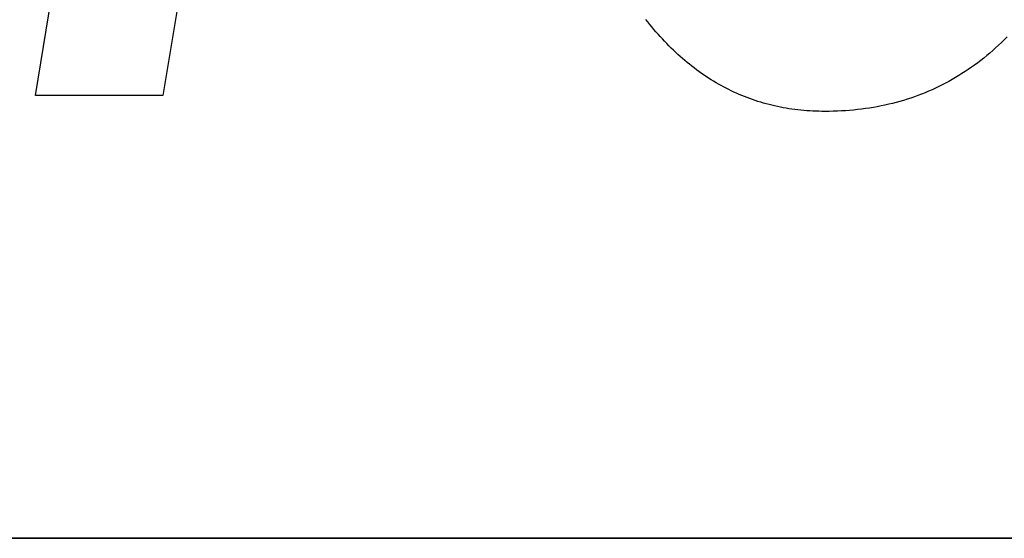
# Model space of a CAD drawing. Extents: x -4.2 to 4.1, y -6.8 to 5.8.
# Tile 91 of 214: x -2.021 to -1.567, y -2.752 to -2.514. Entities that reach past the tile are written whole.
import ezdxf

# ---------------------------------------------------------------- set-up
doc = ezdxf.new("R2010")
doc.units = 0
doc.layers.get('0').update_dxf_attribs({"linetype": 'CONTINUOUS'})

# ---------------------------------------------------------------- blocks, each defined once
blk = doc.blocks.new('*U1')
at = {"extrusion": (-0.986743, 0.162293, 0)}
for p, q in [((-2.01338, -2.54839, 4.4349), (-1.96733, -2.26839, 4.4349)), ((-2.01338, -2.54839, 4.435), (-1.96733, -2.26839, 4.435)), ((-2.01338, -2.54839, 4.435), (-2.01338, -2.54839, 4.4349))]:
    blk.add_line(p, q, dxfattribs=at)
for p, q in [((-2.01338, -2.54839, 4.435), (-1.96733, -2.26839, 4.435)), ((-2.01338, -2.54839, 4.4349), (-1.96733, -2.26839, 4.4349)), ((-1.93648, -2.43947, 4.435), (-1.95467, -2.54839, 4.435)), ((-1.93648, -2.43947, 4.4349), (-1.95467, -2.54839, 4.4349)), ((-1.95467, -2.54839, 4.435), (-2.01338, -2.54839, 4.435)), ((-1.95467, -2.54839, 4.4349), (-2.01338, -2.54839, 4.4349)), ((-1.64934, -2.55576, 4.435), (-1.64934, -2.55576, 4.4349)), ((-1.64934, -2.55576, 4.435), (-1.64934, -2.55576, 4.4349)), ((-2.8515, -2.7525, 4.4349), (-0.914, -2.7525, 4.4349)), ((-0.914, -2.7525, 4.435), (-2.8515, -2.7525, 4.435))]:
    blk.add_line(p, q)
at = {"extrusion": (0.986338, -0.164737, 0)}
for p, q in [((-1.93648, -2.43947, 4.4349), (-1.95467, -2.54839, 4.4349)), ((-1.93648, -2.43947, 4.435), (-1.95467, -2.54839, 4.435)), ((-1.95467, -2.54839, 4.435), (-1.95467, -2.54839, 4.4349))]:
    blk.add_line(p, q, dxfattribs=at)
at = {"extrusion": (0, -1, 0)}
for p, q in [((-1.95467, -2.54839, 4.4349), (-2.01338, -2.54839, 4.4349)), ((-2.01338, -2.54839, 4.435), (-2.01338, -2.54839, 4.4349)), ((-1.95467, -2.54839, 4.435), (-2.01338, -2.54839, 4.435)), ((-1.95467, -2.54839, 4.435), (-1.95467, -2.54839, 4.4349))]:
    blk.add_line(p, q, dxfattribs=at)
at = {"extrusion": (0, 1, 0)}
for p, q in [((-2.8515, -2.7525, 4.4349), (-0.914, -2.7525, 4.4349)), ((-0.914, -2.7525, 4.435), (-2.8515, -2.7525, 4.435))]:
    blk.add_line(p, q, dxfattribs=at)
for points in [[(-1.56532, -2.5214, 4.4349), (-1.56662, -2.52271, 4.4349), (-1.56794, -2.52399, 4.4349), (-1.56926, -2.52525, 4.4349), (-1.5706, -2.52648, 4.4349), (-1.57195, -2.52769, 4.4349), (-1.57331, -2.52887, 4.4349), (-1.57469, -2.53003, 4.4349), (-1.57608, -2.53116, 4.4349), (-1.57748, -2.53226, 4.4349), (-1.57889, -2.53334, 4.4349), (-1.58031, -2.5344, 4.4349), (-1.58175, -2.53543, 4.4349), (-1.5832, -2.53643, 4.4349), (-1.58466, -2.53741, 4.4349), (-1.58613, -2.53836, 4.4349), (-1.58762, -2.53929, 4.4349), (-1.58912, -2.54019, 4.4349), (-1.59063, -2.54107, 4.4349), (-1.59215, -2.54192, 4.4349), (-1.59369, -2.54274, 4.4349), (-1.59524, -2.54354, 4.4349), (-1.5968, -2.54432, 4.4349), (-1.59837, -2.54507, 4.4349), (-1.59995, -2.54579, 4.4349), (-1.60155, -2.54649, 4.4349), (-1.60316, -2.54717, 4.4349), (-1.60478, -2.54781, 4.4349), (-1.60642, -2.54844, 4.4349), (-1.60806, -2.54903, 4.4349), (-1.60972, -2.54961, 4.4349), (-1.61139, -2.55015, 4.4349), (-1.61308, -2.55067, 4.4349), (-1.61477, -2.55117, 4.4349), (-1.61648, -2.55164, 4.4349), (-1.6182, -2.55208, 4.4349), (-1.61993, -2.5525, 4.4349), (-1.62168, -2.5529, 4.4349), (-1.62344, -2.55326, 4.4349), (-1.62521, -2.55361, 4.4349), (-1.62699, -2.55393, 4.4349), (-1.62878, -2.55422, 4.4349), (-1.63059, -2.55448, 4.4349), (-1.63241, -2.55473, 4.4349), (-1.63424, -2.55494, 4.4349), (-1.63609, -2.55513, 4.4349), (-1.63794, -2.5553, 4.4349), (-1.63981, -2.55544, 4.4349), (-1.64169, -2.55555, 4.4349), (-1.64358, -2.55564, 4.4349), (-1.64549, -2.5557, 4.4349), (-1.64741, -2.55574, 4.4349), (-1.64934, -2.55576, 4.4349)], [(-1.56532, -2.5214, 4.435), (-1.56662, -2.52271, 4.435), (-1.56794, -2.52399, 4.435), (-1.56926, -2.52525, 4.435), (-1.5706, -2.52648, 4.435), (-1.57195, -2.52769, 4.435), (-1.57331, -2.52887, 4.435), (-1.57469, -2.53003, 4.435), (-1.57608, -2.53116, 4.435), (-1.57748, -2.53226, 4.435), (-1.57889, -2.53334, 4.435), (-1.58031, -2.5344, 4.435), (-1.58175, -2.53543, 4.435), (-1.5832, -2.53643, 4.435), (-1.58466, -2.53741, 4.435), (-1.58613, -2.53836, 4.435), (-1.58762, -2.53929, 4.435), (-1.58912, -2.54019, 4.435), (-1.59063, -2.54107, 4.435), (-1.59215, -2.54192, 4.435), (-1.59369, -2.54274, 4.435), (-1.59524, -2.54354, 4.435), (-1.5968, -2.54432, 4.435), (-1.59837, -2.54507, 4.435), (-1.59995, -2.54579, 4.435), (-1.60155, -2.54649, 4.435), (-1.60316, -2.54717, 4.435), (-1.60478, -2.54781, 4.435), (-1.60642, -2.54844, 4.435), (-1.60806, -2.54903, 4.435), (-1.60972, -2.54961, 4.435), (-1.61139, -2.55015, 4.435), (-1.61308, -2.55067, 4.435), (-1.61477, -2.55117, 4.435), (-1.61648, -2.55164, 4.435), (-1.6182, -2.55208, 4.435), (-1.61993, -2.5525, 4.435), (-1.62168, -2.5529, 4.435), (-1.62344, -2.55326, 4.435), (-1.62521, -2.55361, 4.435), (-1.62699, -2.55393, 4.435), (-1.62878, -2.55422, 4.435), (-1.63059, -2.55448, 4.435), (-1.63241, -2.55473, 4.435), (-1.63424, -2.55494, 4.435), (-1.63609, -2.55513, 4.435), (-1.63794, -2.5553, 4.435), (-1.63981, -2.55544, 4.435), (-1.64169, -2.55555, 4.435), (-1.64358, -2.55564, 4.435), (-1.64549, -2.5557, 4.435), (-1.64741, -2.55574, 4.435), (-1.64934, -2.55576, 4.435)], [(-1.56532, -2.5214, 4.435), (-1.56662, -2.52271, 4.435), (-1.56794, -2.52399, 4.435), (-1.56926, -2.52525, 4.435), (-1.5706, -2.52648, 4.435), (-1.57195, -2.52769, 4.435), (-1.57331, -2.52887, 4.435), (-1.57469, -2.53003, 4.435), (-1.57608, -2.53116, 4.435), (-1.57748, -2.53226, 4.435), (-1.57889, -2.53334, 4.435), (-1.58031, -2.5344, 4.435), (-1.58175, -2.53543, 4.435), (-1.5832, -2.53643, 4.435), (-1.58466, -2.53741, 4.435), (-1.58613, -2.53836, 4.435), (-1.58762, -2.53929, 4.435), (-1.58912, -2.54019, 4.435), (-1.59063, -2.54107, 4.435), (-1.59215, -2.54192, 4.435), (-1.59369, -2.54274, 4.435), (-1.59524, -2.54354, 4.435), (-1.5968, -2.54432, 4.435), (-1.59837, -2.54507, 4.435), (-1.59995, -2.54579, 4.435), (-1.60155, -2.54649, 4.435), (-1.60316, -2.54717, 4.435), (-1.60478, -2.54781, 4.435), (-1.60642, -2.54844, 4.435), (-1.60806, -2.54903, 4.435), (-1.60972, -2.54961, 4.435), (-1.61139, -2.55015, 4.435), (-1.61308, -2.55067, 4.435), (-1.61477, -2.55117, 4.435), (-1.61648, -2.55164, 4.435), (-1.6182, -2.55208, 4.435), (-1.61993, -2.5525, 4.435), (-1.62168, -2.5529, 4.435), (-1.62344, -2.55326, 4.435), (-1.62521, -2.55361, 4.435), (-1.62699, -2.55393, 4.435), (-1.62878, -2.55422, 4.435), (-1.63059, -2.55448, 4.435), (-1.63241, -2.55473, 4.435), (-1.63424, -2.55494, 4.435), (-1.63609, -2.55513, 4.435), (-1.63794, -2.5553, 4.435), (-1.63981, -2.55544, 4.435), (-1.64169, -2.55555, 4.435), (-1.64358, -2.55564, 4.435), (-1.64549, -2.5557, 4.435), (-1.64741, -2.55574, 4.435), (-1.64934, -2.55576, 4.435)], [(-1.56532, -2.5214, 4.4349), (-1.56662, -2.52271, 4.4349), (-1.56794, -2.52399, 4.4349), (-1.56926, -2.52525, 4.4349), (-1.5706, -2.52648, 4.4349), (-1.57195, -2.52769, 4.4349), (-1.57331, -2.52887, 4.4349), (-1.57469, -2.53003, 4.4349), (-1.57608, -2.53116, 4.4349), (-1.57748, -2.53226, 4.4349), (-1.57889, -2.53334, 4.4349), (-1.58031, -2.5344, 4.4349), (-1.58175, -2.53543, 4.4349), (-1.5832, -2.53643, 4.4349), (-1.58466, -2.53741, 4.4349), (-1.58613, -2.53836, 4.4349), (-1.58762, -2.53929, 4.4349), (-1.58912, -2.54019, 4.4349), (-1.59063, -2.54107, 4.4349), (-1.59215, -2.54192, 4.4349), (-1.59369, -2.54274, 4.4349), (-1.59524, -2.54354, 4.4349), (-1.5968, -2.54432, 4.4349), (-1.59837, -2.54507, 4.4349), (-1.59995, -2.54579, 4.4349), (-1.60155, -2.54649, 4.4349), (-1.60316, -2.54717, 4.4349), (-1.60478, -2.54781, 4.4349), (-1.60642, -2.54844, 4.4349), (-1.60806, -2.54903, 4.4349), (-1.60972, -2.54961, 4.4349), (-1.61139, -2.55015, 4.4349), (-1.61308, -2.55067, 4.4349), (-1.61477, -2.55117, 4.4349), (-1.61648, -2.55164, 4.4349), (-1.6182, -2.55208, 4.4349), (-1.61993, -2.5525, 4.4349), (-1.62168, -2.5529, 4.4349), (-1.62344, -2.55326, 4.4349), (-1.62521, -2.55361, 4.4349), (-1.62699, -2.55393, 4.4349), (-1.62878, -2.55422, 4.4349), (-1.63059, -2.55448, 4.4349), (-1.63241, -2.55473, 4.4349), (-1.63424, -2.55494, 4.4349), (-1.63609, -2.55513, 4.4349), (-1.63794, -2.5553, 4.4349), (-1.63981, -2.55544, 4.4349), (-1.64169, -2.55555, 4.4349), (-1.64358, -2.55564, 4.4349), (-1.64549, -2.5557, 4.4349), (-1.64741, -2.55574, 4.4349), (-1.64934, -2.55576, 4.4349)], [(-1.64934, -2.55576, 4.4349), (-1.65076, -2.55575, 4.4349), (-1.65217, -2.55572, 4.4349), (-1.65357, -2.55568, 4.4349), (-1.65497, -2.55562, 4.4349), (-1.65636, -2.55554, 4.4349), (-1.65774, -2.55544, 4.4349), (-1.65912, -2.55533, 4.4349), (-1.66049, -2.5552, 4.4349), (-1.66185, -2.55505, 4.4349), (-1.66321, -2.55489, 4.4349), (-1.66456, -2.5547, 4.4349), (-1.6659, -2.55451, 4.4349), (-1.66724, -2.55429, 4.4349), (-1.66857, -2.55405, 4.4349), (-1.66989, -2.5538, 4.4349), (-1.6712, -2.55353, 4.4349), (-1.67251, -2.55325, 4.4349), (-1.67381, -2.55294, 4.4349), (-1.67511, -2.55262, 4.4349), (-1.6764, -2.55228, 4.4349), (-1.67768, -2.55193, 4.4349), (-1.67895, -2.55155, 4.4349), (-1.68022, -2.55116, 4.4349), (-1.68148, -2.55076, 4.4349), (-1.68273, -2.55033, 4.4349), (-1.68398, -2.54989, 4.4349), (-1.68522, -2.54943, 4.4349), (-1.68645, -2.54895, 4.4349), (-1.68768, -2.54846, 4.4349), (-1.6889, -2.54794, 4.4349), (-1.69011, -2.54741, 4.4349), (-1.69132, -2.54687, 4.4349), (-1.69251, -2.5463, 4.4349), (-1.69371, -2.54572, 4.4349), (-1.69489, -2.54512, 4.4349), (-1.69607, -2.54451, 4.4349), (-1.69724, -2.54387, 4.4349), (-1.69841, -2.54322, 4.4349), (-1.69956, -2.54255, 4.4349), (-1.70071, -2.54187, 4.4349), (-1.70186, -2.54116, 4.4349), (-1.703, -2.54044, 4.4349), (-1.70413, -2.53971, 4.4349), (-1.70525, -2.53895, 4.4349), (-1.70637, -2.53818, 4.4349), (-1.70747, -2.53739, 4.4349), (-1.70858, -2.53658, 4.4349), (-1.70967, -2.53576, 4.4349), (-1.71076, -2.53491, 4.4349), (-1.71185, -2.53406, 4.4349), (-1.71292, -2.53318, 4.4349), (-1.71399, -2.53228, 4.4349), (-1.71505, -2.53137, 4.4349), (-1.71611, -2.53044, 4.4349), (-1.71715, -2.5295, 4.4349), (-1.71819, -2.52853, 4.4349), (-1.71923, -2.52755, 4.4349), (-1.72026, -2.52656, 4.4349), (-1.72128, -2.52554, 4.4349), (-1.72229, -2.52451, 4.4349), (-1.7233, -2.52346, 4.4349), (-1.7243, -2.52239, 4.4349), (-1.72529, -2.5213, 4.4349), (-1.72628, -2.5202, 4.4349), (-1.72725, -2.51909, 4.4349), (-1.7282, -2.51797, 4.4349), (-1.72914, -2.51683, 4.4349), (-1.73007, -2.51568, 4.4349), (-1.73097, -2.51453, 4.4349), (-1.73187, -2.51336, 4.4349)], [(-1.64934, -2.55576, 4.435), (-1.65076, -2.55575, 4.435), (-1.65217, -2.55572, 4.435), (-1.65357, -2.55568, 4.435), (-1.65497, -2.55562, 4.435), (-1.65636, -2.55554, 4.435), (-1.65774, -2.55544, 4.435), (-1.65912, -2.55533, 4.435), (-1.66049, -2.5552, 4.435), (-1.66185, -2.55505, 4.435), (-1.66321, -2.55489, 4.435), (-1.66456, -2.5547, 4.435), (-1.6659, -2.55451, 4.435), (-1.66724, -2.55429, 4.435), (-1.66857, -2.55405, 4.435), (-1.66989, -2.5538, 4.435), (-1.6712, -2.55353, 4.435), (-1.67251, -2.55325, 4.435), (-1.67381, -2.55294, 4.435), (-1.67511, -2.55262, 4.435), (-1.6764, -2.55228, 4.435), (-1.67768, -2.55193, 4.435), (-1.67895, -2.55155, 4.435), (-1.68022, -2.55116, 4.435), (-1.68148, -2.55076, 4.435), (-1.68273, -2.55033, 4.435), (-1.68398, -2.54989, 4.435), (-1.68522, -2.54943, 4.435), (-1.68645, -2.54895, 4.435), (-1.68768, -2.54846, 4.435), (-1.6889, -2.54794, 4.435), (-1.69011, -2.54741, 4.435), (-1.69132, -2.54687, 4.435), (-1.69251, -2.5463, 4.435), (-1.69371, -2.54572, 4.435), (-1.69489, -2.54512, 4.435), (-1.69607, -2.54451, 4.435), (-1.69724, -2.54387, 4.435), (-1.69841, -2.54322, 4.435), (-1.69956, -2.54255, 4.435), (-1.70071, -2.54187, 4.435), (-1.70186, -2.54116, 4.435), (-1.703, -2.54044, 4.435), (-1.70413, -2.53971, 4.435), (-1.70525, -2.53895, 4.435), (-1.70637, -2.53818, 4.435), (-1.70747, -2.53739, 4.435), (-1.70858, -2.53658, 4.435), (-1.70967, -2.53576, 4.435), (-1.71076, -2.53491, 4.435), (-1.71185, -2.53406, 4.435), (-1.71292, -2.53318, 4.435), (-1.71399, -2.53228, 4.435), (-1.71505, -2.53137, 4.435), (-1.71611, -2.53044, 4.435), (-1.71715, -2.5295, 4.435), (-1.71819, -2.52853, 4.435), (-1.71923, -2.52755, 4.435), (-1.72026, -2.52656, 4.435), (-1.72128, -2.52554, 4.435), (-1.72229, -2.52451, 4.435), (-1.7233, -2.52346, 4.435), (-1.7243, -2.52239, 4.435), (-1.72529, -2.5213, 4.435), (-1.72628, -2.5202, 4.435), (-1.72725, -2.51909, 4.435), (-1.7282, -2.51797, 4.435), (-1.72914, -2.51683, 4.435), (-1.73007, -2.51568, 4.435), (-1.73097, -2.51453, 4.435), (-1.73187, -2.51336, 4.435)], [(-1.64934, -2.55576, 4.435), (-1.65076, -2.55575, 4.435), (-1.65217, -2.55572, 4.435), (-1.65357, -2.55568, 4.435), (-1.65497, -2.55562, 4.435), (-1.65636, -2.55554, 4.435), (-1.65774, -2.55544, 4.435), (-1.65912, -2.55533, 4.435), (-1.66049, -2.5552, 4.435), (-1.66185, -2.55505, 4.435), (-1.66321, -2.55489, 4.435), (-1.66456, -2.5547, 4.435), (-1.6659, -2.55451, 4.435), (-1.66724, -2.55429, 4.435), (-1.66857, -2.55405, 4.435), (-1.66989, -2.5538, 4.435), (-1.6712, -2.55353, 4.435), (-1.67251, -2.55325, 4.435), (-1.67381, -2.55294, 4.435), (-1.67511, -2.55262, 4.435), (-1.6764, -2.55228, 4.435), (-1.67768, -2.55193, 4.435), (-1.67895, -2.55155, 4.435), (-1.68022, -2.55116, 4.435), (-1.68148, -2.55076, 4.435), (-1.68273, -2.55033, 4.435), (-1.68398, -2.54989, 4.435), (-1.68522, -2.54943, 4.435), (-1.68645, -2.54895, 4.435), (-1.68768, -2.54846, 4.435), (-1.6889, -2.54794, 4.435), (-1.69011, -2.54741, 4.435), (-1.69132, -2.54687, 4.435), (-1.69251, -2.5463, 4.435), (-1.69371, -2.54572, 4.435), (-1.69489, -2.54512, 4.435), (-1.69607, -2.54451, 4.435), (-1.69724, -2.54387, 4.435), (-1.69841, -2.54322, 4.435), (-1.69956, -2.54255, 4.435), (-1.70071, -2.54187, 4.435), (-1.70186, -2.54116, 4.435), (-1.703, -2.54044, 4.435), (-1.70413, -2.53971, 4.435), (-1.70525, -2.53895, 4.435), (-1.70637, -2.53818, 4.435), (-1.70747, -2.53739, 4.435), (-1.70858, -2.53658, 4.435), (-1.70967, -2.53576, 4.435), (-1.71076, -2.53491, 4.435), (-1.71185, -2.53406, 4.435), (-1.71292, -2.53318, 4.435), (-1.71399, -2.53228, 4.435), (-1.71505, -2.53137, 4.435), (-1.71611, -2.53044, 4.435), (-1.71715, -2.5295, 4.435), (-1.71819, -2.52853, 4.435), (-1.71923, -2.52755, 4.435), (-1.72026, -2.52656, 4.435), (-1.72128, -2.52554, 4.435), (-1.72229, -2.52451, 4.435), (-1.7233, -2.52346, 4.435), (-1.7243, -2.52239, 4.435), (-1.72529, -2.5213, 4.435), (-1.72628, -2.5202, 4.435), (-1.72725, -2.51909, 4.435), (-1.7282, -2.51797, 4.435), (-1.72914, -2.51683, 4.435), (-1.73007, -2.51568, 4.435), (-1.73097, -2.51453, 4.435), (-1.73187, -2.51336, 4.435)], [(-1.64934, -2.55576, 4.4349), (-1.65076, -2.55575, 4.4349), (-1.65217, -2.55572, 4.4349), (-1.65357, -2.55568, 4.4349), (-1.65497, -2.55562, 4.4349), (-1.65636, -2.55554, 4.4349), (-1.65774, -2.55544, 4.4349), (-1.65912, -2.55533, 4.4349), (-1.66049, -2.5552, 4.4349), (-1.66185, -2.55505, 4.4349), (-1.66321, -2.55489, 4.4349), (-1.66456, -2.5547, 4.4349), (-1.6659, -2.55451, 4.4349), (-1.66724, -2.55429, 4.4349), (-1.66857, -2.55405, 4.4349), (-1.66989, -2.5538, 4.4349), (-1.6712, -2.55353, 4.4349), (-1.67251, -2.55325, 4.4349), (-1.67381, -2.55294, 4.4349), (-1.67511, -2.55262, 4.4349), (-1.6764, -2.55228, 4.4349), (-1.67768, -2.55193, 4.4349), (-1.67895, -2.55155, 4.4349), (-1.68022, -2.55116, 4.4349), (-1.68148, -2.55076, 4.4349), (-1.68273, -2.55033, 4.4349), (-1.68398, -2.54989, 4.4349), (-1.68522, -2.54943, 4.4349), (-1.68645, -2.54895, 4.4349), (-1.68768, -2.54846, 4.4349), (-1.6889, -2.54794, 4.4349), (-1.69011, -2.54741, 4.4349), (-1.69132, -2.54687, 4.4349), (-1.69251, -2.5463, 4.4349), (-1.69371, -2.54572, 4.4349), (-1.69489, -2.54512, 4.4349), (-1.69607, -2.54451, 4.4349), (-1.69724, -2.54387, 4.4349), (-1.69841, -2.54322, 4.4349), (-1.69956, -2.54255, 4.4349), (-1.70071, -2.54187, 4.4349), (-1.70186, -2.54116, 4.4349), (-1.703, -2.54044, 4.4349), (-1.70413, -2.53971, 4.4349), (-1.70525, -2.53895, 4.4349), (-1.70637, -2.53818, 4.4349), (-1.70747, -2.53739, 4.4349), (-1.70858, -2.53658, 4.4349), (-1.70967, -2.53576, 4.4349), (-1.71076, -2.53491, 4.4349), (-1.71185, -2.53406, 4.4349), (-1.71292, -2.53318, 4.4349), (-1.71399, -2.53228, 4.4349), (-1.71505, -2.53137, 4.4349), (-1.71611, -2.53044, 4.4349), (-1.71715, -2.5295, 4.4349), (-1.71819, -2.52853, 4.4349), (-1.71923, -2.52755, 4.4349), (-1.72026, -2.52656, 4.4349), (-1.72128, -2.52554, 4.4349), (-1.72229, -2.52451, 4.4349), (-1.7233, -2.52346, 4.4349), (-1.7243, -2.52239, 4.4349), (-1.72529, -2.5213, 4.4349), (-1.72628, -2.5202, 4.4349), (-1.72725, -2.51909, 4.4349), (-1.7282, -2.51797, 4.4349), (-1.72914, -2.51683, 4.4349), (-1.73007, -2.51568, 4.4349), (-1.73097, -2.51453, 4.4349), (-1.73187, -2.51336, 4.4349)]]:
    blk.add_polyline3d(points)

msp = doc.modelspace()

# ---------------------------------------------------------------- block references
msp.add_blockref('*U1', (0, 0))

doc.saveas('drawing.dxf')
